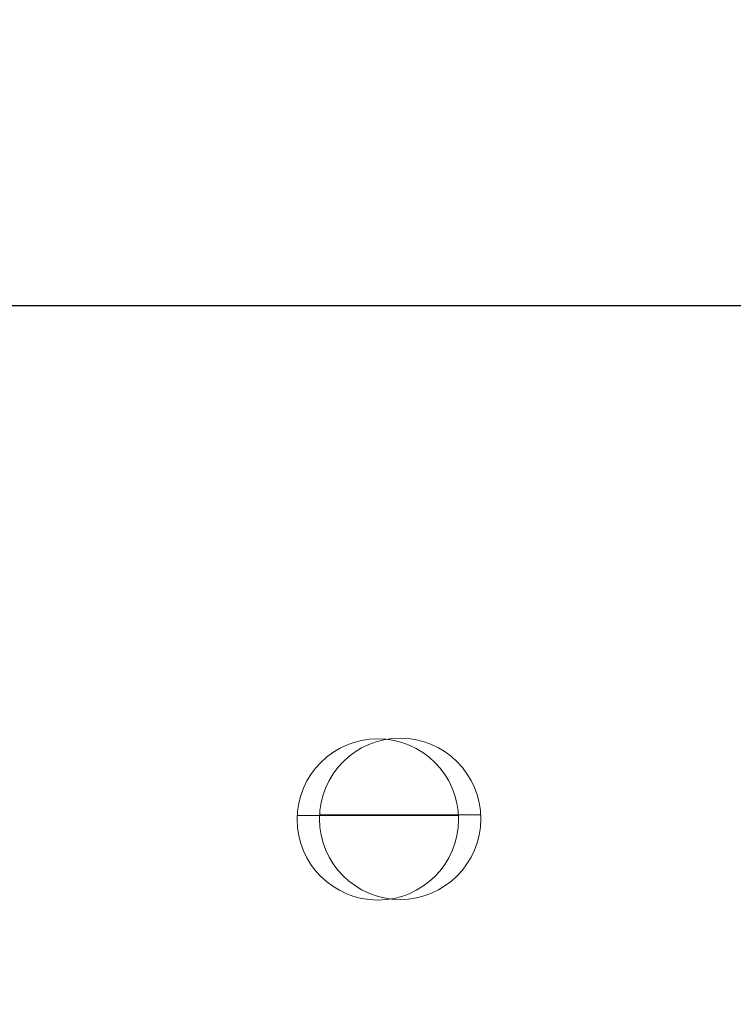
# Model space of a CAD drawing. Header units: feet. Extents: x 0 to 152726, y 0 to 59505.
# Tile 16 of 85: x 152346.192 to 152346.338, y 59280.736 to 59280.938. Entities that reach past the tile are written whole.
import ezdxf
from ezdxf import colors
from ezdxf.entities.mleader import LeaderData, LeaderLine
from ezdxf.math import Vec2, Vec3

# ---------------------------------------------------------------- set-up
doc = ezdxf.new("R2010")
doc.units = ezdxf.units.FT
doc.header["$LTSCALE"] = 0.1
doc.header["$MEASUREMENT"] = 0
for name, color, linetype, lineweight in [('BR_P_Rail_Object', 251, 'Continuous', 30), ('BR_P_Slab_Object', 2, 'Continuous', 30), ('new FSB deck grid - PV_P_Curb', 1, 'Continuous', 13), ('PV_P_EOP_Br', 252, 'Continuous', 30), ('SC_Scratch7', 252, 'Continuous', 0)]:
    doc.layers.add(name, color=color, linetype=linetype, lineweight=lineweight)
doc.layers.add('L-ANNO-NOTE', color=30, linetype='Continuous')
doc.styles.add('Arial', font='arial.ttf')

# ---------------------------------------------------------------- blocks, each defined once
blk = doc.blocks.new('HIGH ST SCREENWALL_2 PANEL PLAN_8')
at = {"layer": 'SC_Scratch7', "lineweight": 0}
for p, q in [((-2.196225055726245, 0.1247891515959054), (-2.163183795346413, 0.1247880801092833)), ((-2.196225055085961, 0.1247891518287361), (-2.163183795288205, 0.1247880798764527))]:
    blk.add_line(p, q, dxfattribs=at)
at = {"layer": 'SC_Scratch7', "lineweight": 0, "extrusion": (0, 0, -1)}
for centre in [(2.179704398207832, 0.125621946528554), (2.179704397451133, 0.1256219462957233)]:
    blk.add_circle(centre, 0.01654163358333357, dxfattribs=at)
blk = doc.blocks.new('HIGH ST SCREENWALL_2 PANEL PLAN_9')
at = {"layer": 'SC_Scratch7', "lineweight": 0}
blk.add_line((-6.20142537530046, 0.1249190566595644), (-6.168384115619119, 0.1249179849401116), dxfattribs=at)
at = {"layer": 'SC_Scratch7', "lineweight": 0, "extrusion": (0, 0, -1)}
blk.add_circle((6.184904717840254, 0.1257518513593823), 0.01654163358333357, dxfattribs=at)
blk = doc.blocks.new('Bridge plan')
at = {"layer": 'BR_P_Rail_Object', "lineweight": -3}
blk.add_line((1828195.652751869, 711482.1428165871), (1828078.811847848, 711482.1428165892), dxfattribs=at)
at = {"layer": 'BR_P_Slab_Object', "lineweight": -3, "extrusion": (0, 0, -1)}
blk.add_arc((-1828090.169735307, 711476.3242716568), 34.99999999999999, 7.36280030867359, 88.0910785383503, dxfattribs=at)
at = {"layer": 'new FSB deck grid - PV_P_Curb', "lineweight": -3, "flags": 128}
blk.add_lwpolyline([(1828055.540194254, 711471.0040055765), (1828055.678605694, 711477.106561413, -0.3979067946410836), (1828089.020512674, 711510.8051255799), (1828097.788985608, 711511.0973726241), (1828106.051032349, 711503.3682987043), (1828170.577748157, 711505.5189288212), (1828178.306822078, 711513.7809755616), (1828178.672675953, 711513.7931692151, -0.4294485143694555), (1828209.150341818, 711483.7662739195, -0.037111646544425), (1828208.745939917, 711479.4118610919), (1828207.966893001, 711474.7845801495)], format="xyb", dxfattribs=at)
at = {"layer": 'PV_P_EOP_Br', "lineweight": -3, "extrusion": (0, 0, -1)}
for start in [1.299296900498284, 7.36280030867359]:
    blk.add_arc((-1828090.169735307, 711476.3242716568), 34.99999999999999, start, 88.0910785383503, dxfattribs=at)
at = {"layer": 'SC_Scratch7', "lineweight": -3, "extrusion": (0, 0, -1), "rotation": 180.0002309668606}
for name, p in [('HIGH ST SCREENWALL_2 PANEL PLAN_8', (-1828087.512766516, 711482.1632231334)), ('HIGH ST SCREENWALL_2 PANEL PLAN_9', (-1828091.513391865, 711482.1632070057))]:
    blk.add_blockref(name, p, dxfattribs=at)
blk = doc.blocks.new('Trellis Base')
blk.add_blockref('Bridge plan', (-1675739.0632623, -652201.2630976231))
at = {"layer": 'L-ANNO-NOTE'}
ml = blk.add_multileader_mtext('Standard', dxfattribs=at)
ml.set_content('W. LIVINGSTON AVENUE', color=11, style='Arial')
ml.set_leader_properties()
ml.build(insert=Vec2(0, 0))
ml.multileader.update_dxf_attribs({"has_dogleg": 0, "dogleg_length": 0.36, "arrow_head_size": 1.25, "scale": 10})
ctx = ml.context
ctx.base_point, ctx.scale, ctx.char_height, ctx.arrow_head_size, ctx.landing_gap_size, ctx.plane_origin, ctx.plane_x_axis, ctx.plane_y_axis = Vec3(152493.4333448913, 59387.86988106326), 10, 1.25, 1.25, 0.5, Vec3(152496.4817137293, 59382.31385021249), Vec3(0.2347390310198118, 0.9720584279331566), Vec3(-0.9720584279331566, 0.2347390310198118)
notes = []
notes.append((ctx, [(0, (0, 0, 0), (0, 0), (1, 0), 1, [])]))
ctx.mtext.insert, ctx.mtext.text_direction, ctx.mtext.rotation, ctx.mtext.flow_direction = Vec3(152492.9328174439, 59388.50512407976), Vec3(0.2347390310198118, 0.9720584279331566), 1.333846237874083, 5
ml = blk.add_multileader_mtext('Standard', dxfattribs=at)
ml.set_content('S. FRONT STREET', color=11, style='Arial')
ml.set_leader_properties()
ml.build(insert=Vec2(0, 0))
ml.multileader.update_dxf_attribs({"has_dogleg": 0, "dogleg_length": 0.36, "arrow_head_size": 1.25, "scale": 10})
ctx = ml.context
ctx.base_point, ctx.scale, ctx.char_height, ctx.arrow_head_size, ctx.landing_gap_size, ctx.plane_origin = Vec3(152391.6984540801, 59316.60244546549), 10, 1.25, 1.25, 0.5, Vec3(152387.0132386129, 59312.33503554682)
notes.append((ctx, [(0, (0, 0, 0), (0, 0), (1, 0), 1, [])]))
ctx.mtext.insert, ctx.mtext.flow_direction = Vec3(152392.1984540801, 59317.23810371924), 5
for ctx, leaders in notes:
    for number, flags, end, landing, length, lines in leaders:
        leader = LeaderData()
        leader.index, (leader.has_last_leader_line, leader.has_dogleg_vector, leader.attachment_direction) = number, flags
        leader.last_leader_point, leader.dogleg_vector, leader.dogleg_length = Vec3(end), Vec3(landing), length
        for number, points, colour, breaks in lines:
            line = LeaderLine()
            line.index, line.vertices, line.color, line.breaks = number, Vec3.list(points), colors.encode_raw_color(colour), breaks
            leader.lines.append(line)
        ctx.leaders.append(leader)

msp = doc.modelspace()

# ---------------------------------------------------------------- block references
msp.add_blockref('Trellis Base', (0, 0))

# ---------------------------------------------------------------- next in the draw order: leaders
at = {"layer": 'L-ANNO-NOTE'}
ml = msp.add_multileader_mtext('Standard', dxfattribs=at)
ml.set_content('VERTICAL PANEL MODULE ON BACK OF TRELLIS, TYP OF 5', color=11, style='Arial')
ml.set_leader_properties()
ml.build(insert=Vec2(0, 0))
ml.multileader.update_dxf_attribs({"has_dogleg": 0, "dogleg_length": 0.36, "arrow_head_size": 1.25, "scale": 10})
ctx = ml.context
ctx.base_point, ctx.scale, ctx.char_height, ctx.arrow_head_size, ctx.landing_gap_size, ctx.plane_origin = Vec3(152474.8585207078, 59417.31804131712), 10, 1.25, 1.25, 0.5, Vec3(152470.1733052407, 59413.05063139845)
notes = []
notes.append((ctx, [(0, (0, 0, 0), (0, 0), (1, 0), 1, [])]))
ctx.mtext.insert, ctx.mtext.width, ctx.mtext.flow_direction = Vec3(152475.3585207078, 59417.95369957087), 25.03212493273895, 5
ctx.mtext.has_bg_fill, ctx.mtext.bg_color, ctx.mtext.bg_scale_factor, ctx.mtext.bg_transparency, ctx.mtext.use_window_bg_color = 1, -1027028792, 1.5, 0, 1
for ctx, leaders in notes:
    for number, flags, end, landing, length, lines in leaders:
        leader = LeaderData()
        leader.index, (leader.has_last_leader_line, leader.has_dogleg_vector, leader.attachment_direction) = number, flags
        leader.last_leader_point, leader.dogleg_vector, leader.dogleg_length = Vec3(end), Vec3(landing), length
        for number, points, colour, breaks in lines:
            line = LeaderLine()
            line.index, line.vertices, line.color, line.breaks = number, Vec3.list(points), colors.encode_raw_color(colour), breaks
            leader.lines.append(line)
        ctx.leaders.append(leader)

doc.saveas('drawing.dxf')
